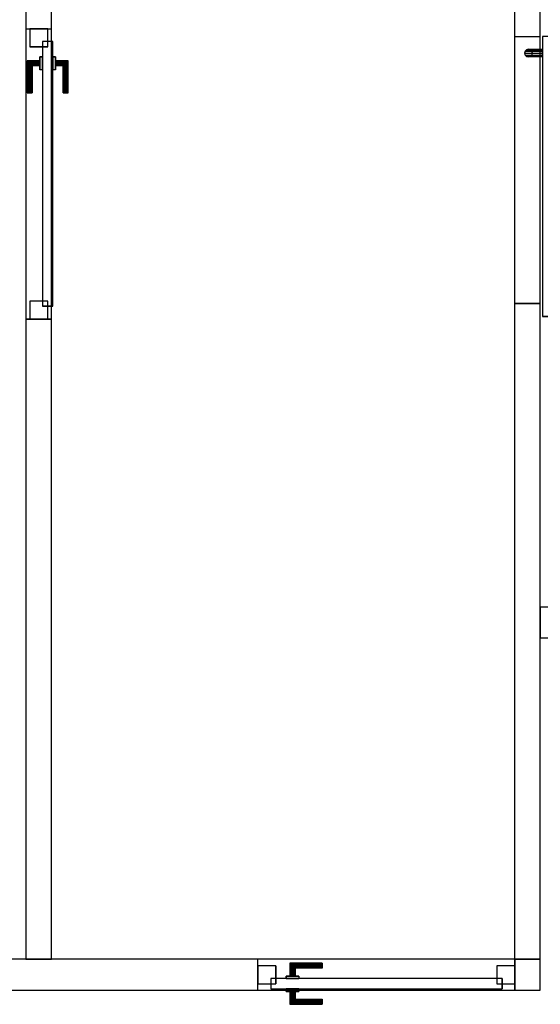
# Model space of a CAD drawing. Header units: metres. Extents: x 391.1 to 430.4, y 12.7 to 29.8.
# Tile 36 of 208: x 401.3 to 403.4, y 22 to 25.8. Entities that reach past the tile are written whole.
import ezdxf

# ---------------------------------------------------------------- set-up
doc = ezdxf.new("R2010")
doc.units = ezdxf.units.M
doc.layers.add('01_CARPINTERIA', color=5, linetype='Continuous', lineweight=25, true_color=0x0000ff)
for name, color, linetype, lineweight in [('A-GENM-____-OTLN', 7, 'Continuous', 18), ('A-WALL-____-MCUT', 7, 'Continuous', 25), ('A-WALL-____-OTLN', 7, 'Continuous', 25)]:
    doc.layers.add(name, color=color, linetype=linetype, lineweight=lineweight)

# ---------------------------------------------------------------- blocks, each defined once
blk = doc.blocks.new('Family - LONDR55-XX_ZZ-ARQ-CAA-M3D-Londres55-155386-02_SAN_P0')
at = {"layer": '01_CARPINTERIA', "color": 161, "true_color": 0xaaaaff}
for p, q in [((0.7499, 0.1487), (0.7499, 0.15)), ((0.7499, 0.15), (0.7499, 0.1487)), ((0.8749, 0.15), (0.7499, 0.15)), ((0.7499, 0.145), (0.7499, 0.1487)), ((0.7499, 0.1487), (0.7499, 0.145)), ((0.8736, 0.1487), (0.7499, 0.1487)), ((0.8736, 0.1487), (0.7499, 0.1487)), ((0.7499, 0.14), (0.7499, 0.145)), ((0.7499, 0.145), (0.7499, 0.14)), ((0.8699, 0.145), (0.7499, 0.145)), ((0.8699, 0.145), (0.7499, 0.145)), ((0.7499, 0.135), (0.7499, 0.14)), ((0.7499, 0.14), (0.7499, 0.135)), ((0.7499, 0.14), (0.8649, 0.14)), ((0.8649, 0.14), (0.7499, 0.14)), ((0.7499, 0.135), (0.7499, 0.1313)), ((0.7499, 0.1313), (0.7499, 0.135)), ((0.8599, 0.135), (0.7499, 0.135)), ((0.8599, 0.135), (0.7499, 0.135)), ((0.7499, 0.1313), (0.7499, 0.13)), ((0.7499, 0.13), (0.7499, 0.1313)), ((0.8563, 0.1313), (0.7499, 0.1313)), ((0.8563, 0.1313), (0.7499, 0.1313)), ((0.8549, 0.13), (0.7499, 0.13)), ((0.8549, 0.13), (0.8563, 0.1313)), ((0.8563, 0.1313), (0.8549, 0.13)), ((0.8549, 0.1), (0.8549, 0.13)), ((0.8563, 0.1313), (0.8599, 0.135)), ((0.8599, 0.135), (0.8563, 0.1313)), ((0.8563, 0.1), (0.8563, 0.1313)), ((0.8563, 0.1), (0.8563, 0.1313)), ((0.8599, 0.135), (0.8649, 0.14)), ((0.8649, 0.14), (0.8599, 0.135)), ((0.8599, 0.1), (0.8599, 0.135)), ((0.8599, 0.1), (0.8599, 0.135)), ((0.8699, 0.145), (0.8649, 0.14)), ((0.8649, 0.14), (0.8699, 0.145)), ((0.8649, 0.14), (0.8649, 0.1)), ((0.8649, 0.1), (0.8649, 0.14)), ((0.8736, 0.1487), (0.8699, 0.145)), ((0.8699, 0.145), (0.8736, 0.1487)), ((0.8699, 0.1), (0.8699, 0.145)), ((0.8699, 0.1), (0.8699, 0.145)), ((0.8749, 0.15), (0.8736, 0.1487)), ((0.8736, 0.1487), (0.8749, 0.15)), ((0.8736, 0.1), (0.8736, 0.1487)), ((0.8736, 0.1), (0.8736, 0.1487)), ((0.8749, 0.1), (0.8749, 0.15)), ((0.9499, 0.09), (0.05, 0.09)), ((0.05, 0.09), (0.05, 0.05)), ((0.9499, 0.09), (0.05, 0.09)), ((0.05, 0.05), (0.05, 0.09)), ((0.8899, 0.1), (0.8399, 0.1)), ((0.8399, 0.1), (0.8899, 0.1)), ((0.8399, 0.09), (0.8399, 0.1)), ((0.8399, 0.09), (0.8399, 0.1)), ((0.8899, 0.09), (0.8399, 0.09)), ((0.8399, 0.09), (0.8899, 0.09)), ((0.8563, 0.1), (0.8549, 0.1)), ((0.8549, 0.1), (0.8563, 0.1)), ((0.8599, 0.1), (0.8563, 0.1)), ((0.8563, 0.1), (0.8599, 0.1)), ((0.8649, 0.1), (0.8599, 0.1)), ((0.8599, 0.1), (0.8649, 0.1)), ((0.8699, 0.1), (0.8649, 0.1)), ((0.8649, 0.1), (0.8699, 0.1)), ((0.8699, 0.1), (0.8736, 0.1)), ((0.8736, 0.1), (0.8699, 0.1)), ((0.8736, 0.1), (0.8749, 0.1)), ((0.8749, 0.1), (0.8736, 0.1)), ((0.8899, 0.09), (0.8899, 0.1)), ((0.8899, 0.1), (0.8899, 0.09)), ((0.9499, 0.05), (0.9499, 0.09)), ((0.9499, 0.05), (0.9499, 0.09)), ((0.07, 0.07), (0, 0.07)), ((0, 0.07), (0, 0)), ((0.07, 0.07), (0, 0.07)), ((0, 0), (0, 0.07)), ((0.05, 0.05), (0.9499, 0.05)), ((0.05, 0.05), (0.9499, 0.05)), ((0.07, 0), (0.07, 0.07)), ((0.07, 0), (0.07, 0.07)), ((0.8399, 0.05), (0.8899, 0.05)), ((0.8899, 0.05), (0.8399, 0.05)), ((0.8399, 0.04), (0.8399, 0.05)), ((0.8399, 0.04), (0.8399, 0.05)), ((0.8399, 0.04), (0.8899, 0.04)), ((0.8899, 0.04), (0.8399, 0.04)), ((0.8563, 0.04), (0.8549, 0.04)), ((0.8549, 0.04), (0.8563, 0.04)), ((0.8549, 0.01), (0.8549, 0.04)), ((0.8599, 0.04), (0.8563, 0.04)), ((0.8563, 0.04), (0.8599, 0.04)), ((0.8563, 0.0087), (0.8563, 0.04)), ((0.8563, 0.0087), (0.8563, 0.04)), ((0.8599, 0.04), (0.8649, 0.04)), ((0.8649, 0.04), (0.8599, 0.04)), ((0.8599, 0.005), (0.8599, 0.04)), ((0.8599, 0.005), (0.8599, 0.04)), ((0.8649, 0.04), (0.8699, 0.04)), ((0.8699, 0.04), (0.8649, 0.04)), ((0.8649, 0.04), (0.8649, 0)), ((0.8649, 0), (0.8649, 0.04)), ((0.8699, 0.04), (0.8736, 0.04)), ((0.8736, 0.04), (0.8699, 0.04)), ((0.8699, -0.005), (0.8699, 0.04)), ((0.8699, -0.005), (0.8699, 0.04)), ((0.8736, 0.04), (0.8749, 0.04)), ((0.8749, 0.04), (0.8736, 0.04)), ((0.8736, -0.0087), (0.8736, 0.04)), ((0.8736, -0.0087), (0.8736, 0.04)), ((0.8749, -0.01), (0.8749, 0.04)), ((0.8899, 0.04), (0.8899, 0.05)), ((0.8899, 0.05), (0.8899, 0.04)), ((0.9999, 0.07), (0.9299, 0.07)), ((0.9299, 0.07), (0.9299, 0)), ((0.9999, 0.07), (0.9299, 0.07)), ((0.9299, 0), (0.9299, 0.07)), ((0.9999, 0), (0.9999, 0.07)), ((0.9999, 0), (0.9999, 0.07)), ((0, 0), (0.07, 0)), ((0, 0), (0.07, 0)), ((0.7499, 0.0087), (0.7499, 0.01)), ((0.7499, 0.01), (0.7499, 0.0087)), ((0.7499, 0.01), (0.8549, 0.01)), ((0.7499, 0.005), (0.7499, 0.0087)), ((0.7499, 0.0087), (0.7499, 0.005)), ((0.7499, 0.0087), (0.8563, 0.0087)), ((0.7499, 0.0087), (0.8563, 0.0087)), ((0.7499, 0), (0.7499, 0.005)), ((0.7499, 0.005), (0.7499, 0)), ((0.7499, 0.005), (0.8599, 0.005)), ((0.7499, 0.005), (0.8599, 0.005)), ((0.7499, -0.005), (0.7499, 0)), ((0.8649, 0), (0.7499, 0)), ((0.7499, 0), (0.8649, 0)), ((0.8563, 0.0087), (0.8549, 0.01)), ((0.8549, 0.01), (0.8563, 0.0087)), ((0.8599, 0.005), (0.8563, 0.0087)), ((0.8563, 0.0087), (0.8599, 0.005)), ((0.8649, 0), (0.8599, 0.005)), ((0.8599, 0.005), (0.8649, 0)), ((0.9299, 0), (0.9999, 0)), ((0.9299, 0), (0.9999, 0)), ((0.7499, 0), (0.7499, -0.005)), ((0.7499, -0.005), (0.7499, -0.0087)), ((0.7499, -0.0087), (0.7499, -0.005)), ((0.7499, -0.005), (0.8699, -0.005)), ((0.7499, -0.005), (0.8699, -0.005)), ((0.7499, -0.0087), (0.7499, -0.01)), ((0.7499, -0.01), (0.7499, -0.0087)), ((0.7499, -0.0087), (0.8736, -0.0087)), ((0.7499, -0.0087), (0.8736, -0.0087)), ((0.7499, -0.01), (0.8749, -0.01)), ((0.8649, 0), (0.8699, -0.005)), ((0.8699, -0.005), (0.8649, 0)), ((0.8699, -0.005), (0.8736, -0.0087)), ((0.8736, -0.0087), (0.8699, -0.005)), ((0.8736, -0.0087), (0.8749, -0.01)), ((0.8749, -0.01), (0.8736, -0.0087))]:
    blk.add_line(p, q, dxfattribs=at)
blk = doc.blocks.new('Family - Porta PB-155387-02_SAN_P0')
blk.add_blockref('Family - LONDR55-XX_ZZ-ARQ-CAA-M3D-Londres55-155386-02_SAN_P0', (0, 0))
blk = doc.blocks.new('Family - Envans PB-155461-02_SAN_P0')
at = {"layer": 'A-WALL-____-MCUT', "color": 253, "true_color": 0xaaaaaa}
for p, q in [((2.49, 0.1), (0, 0.1)), ((0, 0.1), (0, 0)), ((2.49, 0), (2.49, 0.1)), ((3.6199, 0.1), (3.6199, 0)), ((6.1231, 0.1), (3.6199, 0.1)), ((0, 0), (2.49, 0)), ((3.6199, 0), (6.1231, 0))]:
    blk.add_line(p, q, dxfattribs=at)
at = {"layer": 'A-WALL-____-OTLN', "color": 253, "true_color": 0xaaaaaa}
for p, q in [((6.1231, 0.1), (0, 0.1)), ((0, 0.1), (0, 0)), ((3.6199, 0.1), (2.49, 0.1)), ((2.49, 0.1), (2.49, 0)), ((3.6199, 0.1), (3.6199, 0)), ((0, 0), (6.1231, 0)), ((2.49, 0), (3.6199, 0))]:
    blk.add_line(p, q, dxfattribs=at)
at = {"layer": 'A-WALL-____-OTLN', "color": 253, "lineweight": 18, "true_color": 0xaaaaaa}
blk.add_line((-0.0009, 0), (6.1231, 0), dxfattribs=at)
blk = doc.blocks.new('Family - Vano de puerta PB-155463-02_SAN_P0')
at = {"layer": 'A-GENM-____-OTLN', "color": 253, "true_color": 0xaaaaaa}
for p, q in [((401.4564, 25.7607), (401.3564, 25.7607)), ((401.3564, 25.7607), (401.3564, 24.6308)), ((401.4564, 25.7607), (401.3564, 25.7607)), ((401.3564, 24.6308), (401.3564, 25.7607)), ((401.4564, 24.6308), (401.4564, 25.7607)), ((401.4564, 25.7607), (401.4564, 24.6308)), ((401.3564, 24.6308), (401.4564, 24.6308)), ((401.4564, 24.6308), (401.3564, 24.6308))]:
    blk.add_line(p, q, dxfattribs=at)
blk = doc.blocks.new('Family - Envans PB-155636-02_SAN_P0')
at = {"layer": 'A-WALL-____-MCUT', "color": 253, "true_color": 0xaaaaaa}
for p, q in [((2.551, 0.1), (0, 0.1)), ((0, 0.1), (0, 0)), ((2.551, 0), (2.551, 0.1)), ((3.59, 0.1), (3.59, 0)), ((5.9575, 0.1), (3.59, 0.1)), ((0, 0), (2.551, 0)), ((3.59, 0), (5.9575, 0))]:
    blk.add_line(p, q, dxfattribs=at)
at = {"layer": 'A-WALL-____-OTLN', "color": 253, "true_color": 0xaaaaaa}
for p, q in [((5.9575, 0.1), (0, 0.1)), ((0, 0.1), (0, 0)), ((3.59, 0.1), (2.551, 0.1)), ((2.551, 0.1), (2.551, 0)), ((3.59, 0.1), (3.59, 0)), ((0, 0), (5.9575, 0)), ((2.551, 0), (3.59, 0))]:
    blk.add_line(p, q, dxfattribs=at)
at = {"layer": 'A-WALL-____-OTLN', "color": 253, "lineweight": 18, "true_color": 0xaaaaaa}
blk.add_line((-0.0988, 0), (5.9375, 0), dxfattribs=at)
blk = doc.blocks.new('Family - Vano de puerta PB-155638-02_SAN_P0')
at = {"layer": 'A-GENM-____-OTLN', "color": 253, "true_color": 0xaaaaaa}
for p, q in [((403.3564, 25.7308), (403.2564, 25.7308)), ((403.2564, 25.7308), (403.2564, 24.6917)), ((403.3564, 25.7308), (403.2564, 25.7308)), ((403.2564, 24.6917), (403.2564, 25.7308)), ((403.3564, 24.6917), (403.3564, 25.7308)), ((403.3564, 25.7308), (403.3564, 24.6917)), ((403.2564, 24.6917), (403.3564, 24.6917)), ((403.3564, 24.6917), (403.2564, 24.6917))]:
    blk.add_line(p, q, dxfattribs=at)
blk = doc.blocks.new('Family - LONDR55-XX_ZZ-ARQ-CAA-M3D-Londres55-155649-02_SAN_P0')
at = {"layer": '01_CARPINTERIA', "color": 161, "true_color": 0xaaaaff}
for p, q in [((0.1263, 0.1487), (0.125, 0.15)), ((0.125, 0.15), (0.125, 0.1)), ((0.125, 0.15), (0.1263, 0.1487)), ((0.25, 0.15), (0.125, 0.15)), ((0.13, 0.145), (0.1263, 0.1487)), ((0.1263, 0.1487), (0.1263, 0.1)), ((0.1263, 0.1487), (0.1263, 0.1)), ((0.1263, 0.1487), (0.13, 0.145)), ((0.25, 0.1487), (0.1263, 0.1487)), ((0.25, 0.1487), (0.1263, 0.1487)), ((0.135, 0.14), (0.13, 0.145)), ((0.13, 0.145), (0.13, 0.1)), ((0.13, 0.145), (0.13, 0.1)), ((0.13, 0.145), (0.135, 0.14)), ((0.25, 0.145), (0.13, 0.145)), ((0.25, 0.145), (0.13, 0.145)), ((0.135, 0.1), (0.135, 0.14)), ((0.135, 0.14), (0.135, 0.1)), ((0.135, 0.14), (0.14, 0.135)), ((0.14, 0.135), (0.135, 0.14)), ((0.135, 0.14), (0.25, 0.14)), ((0.25, 0.14), (0.135, 0.14)), ((0.14, 0.135), (0.14, 0.1)), ((0.14, 0.135), (0.1437, 0.1313)), ((0.1437, 0.1313), (0.14, 0.135)), ((0.14, 0.135), (0.14, 0.1)), ((0.25, 0.135), (0.14, 0.135)), ((0.25, 0.135), (0.14, 0.135)), ((0.1437, 0.1313), (0.1437, 0.1)), ((0.1437, 0.1313), (0.145, 0.13)), ((0.145, 0.13), (0.1437, 0.1313)), ((0.1437, 0.1313), (0.1437, 0.1)), ((0.25, 0.1313), (0.1437, 0.1313)), ((0.25, 0.1313), (0.1437, 0.1313)), ((0.145, 0.13), (0.145, 0.1)), ((0.25, 0.13), (0.145, 0.13)), ((0.25, 0.1487), (0.25, 0.15)), ((0.25, 0.15), (0.25, 0.1487)), ((0.25, 0.145), (0.25, 0.1487)), ((0.25, 0.1487), (0.25, 0.145)), ((0.25, 0.145), (0.25, 0.14)), ((0.25, 0.14), (0.25, 0.145)), ((0.25, 0.14), (0.25, 0.135)), ((0.25, 0.135), (0.25, 0.14)), ((0.25, 0.135), (0.25, 0.1313)), ((0.25, 0.1313), (0.25, 0.135)), ((0.25, 0.1313), (0.25, 0.13)), ((0.25, 0.13), (0.25, 0.1313)), ((1.0799, 0.09), (0.05, 0.09)), ((0.05, 0.09), (0.05, 0.05)), ((1.0799, 0.09), (0.05, 0.09)), ((0.05, 0.09), (0.05, 0.05)), ((0.16, 0.1), (0.11, 0.1)), ((0.11, 0.1), (0.16, 0.1)), ((0.11, 0.1), (0.11, 0.09)), ((0.11, 0.09), (0.11, 0.1)), ((0.16, 0.09), (0.11, 0.09)), ((0.11, 0.09), (0.16, 0.09)), ((0.1263, 0.1), (0.125, 0.1)), ((0.125, 0.1), (0.1263, 0.1)), ((0.13, 0.1), (0.1263, 0.1)), ((0.1263, 0.1), (0.13, 0.1)), ((0.135, 0.1), (0.13, 0.1)), ((0.13, 0.1), (0.135, 0.1)), ((0.14, 0.1), (0.135, 0.1)), ((0.135, 0.1), (0.14, 0.1)), ((0.14, 0.1), (0.1437, 0.1)), ((0.1437, 0.1), (0.14, 0.1)), ((0.1437, 0.1), (0.145, 0.1)), ((0.145, 0.1), (0.1437, 0.1)), ((0.16, 0.1), (0.16, 0.09)), ((0.16, 0.1), (0.16, 0.09)), ((1.0799, 0.05), (1.0799, 0.09)), ((1.0799, 0.09), (1.0799, 0.05)), ((0.07, 0.07), (0, 0.07)), ((0, 0.07), (0, 0)), ((0.07, 0.07), (0, 0.07)), ((0, 0.07), (0, 0)), ((0.05, 0.05), (1.0799, 0.05)), ((0.05, 0.05), (1.0799, 0.05)), ((0.07, 0), (0.07, 0.07)), ((0.07, 0.07), (0.07, 0)), ((0.11, 0.05), (0.16, 0.05)), ((0.16, 0.05), (0.11, 0.05)), ((0.11, 0.05), (0.11, 0.04)), ((0.11, 0.04), (0.11, 0.05)), ((0.11, 0.04), (0.16, 0.04)), ((0.16, 0.04), (0.11, 0.04)), ((0.1263, 0.04), (0.125, 0.04)), ((0.125, 0.04), (0.1263, 0.04)), ((0.125, 0.04), (0.125, -0.01)), ((0.13, 0.04), (0.1263, 0.04)), ((0.1263, 0.04), (0.13, 0.04)), ((0.1263, 0.04), (0.1263, -0.0087)), ((0.1263, 0.04), (0.1263, -0.0087)), ((0.13, 0.04), (0.135, 0.04)), ((0.135, 0.04), (0.13, 0.04)), ((0.13, 0.04), (0.13, -0.005)), ((0.13, 0.04), (0.13, -0.005)), ((0.135, 0.04), (0.14, 0.04)), ((0.14, 0.04), (0.135, 0.04)), ((0.135, 0), (0.135, 0.04)), ((0.135, 0.04), (0.135, 0)), ((0.14, 0.04), (0.1437, 0.04)), ((0.1437, 0.04), (0.14, 0.04)), ((0.14, 0.04), (0.14, 0.005)), ((0.14, 0.04), (0.14, 0.005)), ((0.1437, 0.04), (0.145, 0.04)), ((0.145, 0.04), (0.1437, 0.04)), ((0.1437, 0.04), (0.1437, 0.0087)), ((0.1437, 0.04), (0.1437, 0.0087)), ((0.145, 0.04), (0.145, 0.01)), ((0.16, 0.05), (0.16, 0.04)), ((0.16, 0.05), (0.16, 0.04)), ((1.1299, 0.07), (1.0599, 0.07)), ((1.0599, 0.07), (1.0599, 0)), ((1.1299, 0.07), (1.0599, 0.07)), ((1.0599, 0.07), (1.0599, 0)), ((1.1299, 0), (1.1299, 0.07)), ((1.1299, 0.07), (1.1299, 0)), ((0, 0), (0.07, 0)), ((0, 0), (0.07, 0)), ((0.13, -0.005), (0.135, 0)), ((0.135, 0), (0.13, -0.005)), ((0.14, 0.005), (0.135, 0)), ((0.135, 0), (0.14, 0.005)), ((0.25, 0), (0.135, 0)), ((0.135, 0), (0.25, 0)), ((0.1437, 0.0087), (0.14, 0.005)), ((0.14, 0.005), (0.1437, 0.0087)), ((0.14, 0.005), (0.25, 0.005)), ((0.14, 0.005), (0.25, 0.005)), ((0.145, 0.01), (0.1437, 0.0087)), ((0.1437, 0.0087), (0.145, 0.01)), ((0.1437, 0.0087), (0.25, 0.0087)), ((0.1437, 0.0087), (0.25, 0.0087)), ((0.145, 0.01), (0.25, 0.01)), ((0.25, 0.0087), (0.25, 0.01)), ((0.25, 0.01), (0.25, 0.0087)), ((0.25, 0.005), (0.25, 0.0087)), ((0.25, 0.0087), (0.25, 0.005)), ((0.25, 0.005), (0.25, 0)), ((0.25, 0), (0.25, 0.005)), ((0.25, 0), (0.25, -0.005)), ((0.25, -0.005), (0.25, 0)), ((1.0599, 0), (1.1299, 0)), ((1.0599, 0), (1.1299, 0)), ((0.125, -0.01), (0.1263, -0.0087)), ((0.1263, -0.0087), (0.125, -0.01)), ((0.125, -0.01), (0.25, -0.01)), ((0.1263, -0.0087), (0.13, -0.005)), ((0.13, -0.005), (0.1263, -0.0087)), ((0.1263, -0.0087), (0.25, -0.0087)), ((0.1263, -0.0087), (0.25, -0.0087)), ((0.13, -0.005), (0.25, -0.005)), ((0.13, -0.005), (0.25, -0.005)), ((0.25, -0.005), (0.25, -0.0087)), ((0.25, -0.0087), (0.25, -0.005)), ((0.25, -0.0087), (0.25, -0.01)), ((0.25, -0.01), (0.25, -0.0087))]:
    blk.add_line(p, q, dxfattribs=at)
blk = doc.blocks.new('Family - Porta PB-155650-02_SAN_P0')
blk.add_blockref('Family - LONDR55-XX_ZZ-ARQ-CAA-M3D-Londres55-155649-02_SAN_P0', (0, 0))
blk = doc.blocks.new('Family - LONDR55-XX_ZZ-ARQ-CAA-M3D-Londres55-155827-02_SAN_P0')
at = {"layer": '01_CARPINTERIA', "color": 161, "true_color": 0xaaaaff}
for p, q in [((0.052, 0.2125), (0.05, 0.205)), ((0.052, 0.2125), (0.05, 0.205)), ((0.05, 0.205), (0.052, 0.1975)), ((0.05, 0.15), (0.05, 0.205)), ((0.05, 0.205), (0.052, 0.1975)), ((0.0575, 0.218), (0.052, 0.2125)), ((0.0575, 0.218), (0.052, 0.2125)), ((0.052, 0.15), (0.052, 0.2125)), ((0.052, 0.1975), (0.0575, 0.192)), ((0.052, 0.15), (0.052, 0.1975)), ((0.052, 0.1975), (0.0575, 0.192)), ((0.065, 0.22), (0.0575, 0.218)), ((0.065, 0.22), (0.0575, 0.218)), ((0.0575, 0.15), (0.0575, 0.218)), ((0.0575, 0.192), (0.065, 0.19)), ((0.0575, 0.15), (0.0575, 0.192)), ((0.0575, 0.192), (0.065, 0.19)), ((0.0725, 0.218), (0.065, 0.22)), ((0.0725, 0.218), (0.065, 0.22)), ((0.065, 0.15), (0.065, 0.22)), ((0.065, 0.19), (0.0725, 0.192)), ((0.065, 0.19), (0.0725, 0.192)), ((0.078, 0.2125), (0.0725, 0.218)), ((0.078, 0.2125), (0.0725, 0.218)), ((0.0725, 0.15), (0.0725, 0.218)), ((0.0725, 0.192), (0.078, 0.1975)), ((0.0725, 0.192), (0.078, 0.1975)), ((0.0725, 0.15), (0.0725, 0.192)), ((0.08, 0.205), (0.078, 0.2125)), ((0.08, 0.205), (0.078, 0.2125)), ((0.078, 0.15), (0.078, 0.2125)), ((0.078, 0.1975), (0.08, 0.205)), ((0.078, 0.1975), (0.08, 0.205)), ((0.078, 0.15), (0.078, 0.1975)), ((0.08, 0.205), (0.08, 0.15)), ((0.065, 0.15), (0.065, 0.19)), ((1.089, 0.15), (0, 0.15)), ((0, 0.15), (0, 0.11)), ((1.089, 0.15), (0, 0.15)), ((0, 0.15), (0, 0.11)), ((0.052, 0.15), (0.05, 0.15)), ((0.05, 0.15), (0.052, 0.15)), ((0.0575, 0.15), (0.052, 0.15)), ((0.052, 0.15), (0.0575, 0.15)), ((0.065, 0.15), (0.0575, 0.15)), ((0.0575, 0.15), (0.065, 0.15)), ((0.0725, 0.15), (0.065, 0.15)), ((0.065, 0.15), (0.0725, 0.15)), ((0.078, 0.15), (0.0725, 0.15)), ((0.0725, 0.15), (0.078, 0.15)), ((0.078, 0.15), (0.08, 0.15)), ((0.08, 0.15), (0.078, 0.15)), ((1.089, 0.11), (1.089, 0.15)), ((1.089, 0.15), (1.089, 0.11)), ((0, 0.11), (1.089, 0.11)), ((0, 0.11), (1.089, 0.11)), ((0.05, 0.055), (0.05, 0.11)), ((0.052, 0.11), (0.05, 0.11)), ((0.05, 0.11), (0.052, 0.11)), ((0.052, 0.0475), (0.052, 0.11)), ((0.052, 0.0625), (0.052, 0.11)), ((0.0575, 0.11), (0.052, 0.11)), ((0.052, 0.11), (0.0575, 0.11)), ((0.0575, 0.042), (0.0575, 0.11)), ((0.0575, 0.068), (0.0575, 0.11)), ((0.065, 0.11), (0.0575, 0.11)), ((0.0575, 0.11), (0.065, 0.11)), ((0.065, 0.04), (0.065, 0.11)), ((0.065, 0.07), (0.065, 0.11)), ((0.0725, 0.11), (0.065, 0.11)), ((0.065, 0.11), (0.0725, 0.11)), ((0.0725, 0.042), (0.0725, 0.11)), ((0.0725, 0.068), (0.0725, 0.11)), ((0.078, 0.11), (0.0725, 0.11)), ((0.0725, 0.11), (0.078, 0.11)), ((0.078, 0.0475), (0.078, 0.11)), ((0.078, 0.0625), (0.078, 0.11)), ((0.078, 0.11), (0.08, 0.11)), ((0.08, 0.11), (0.078, 0.11)), ((0.08, 0.11), (0.08, 0.055)), ((0.052, 0.0625), (0.05, 0.055)), ((0.052, 0.0625), (0.05, 0.055)), ((0.05, 0.055), (0.052, 0.0475)), ((0.05, 0.055), (0.052, 0.0475)), ((0.0575, 0.068), (0.052, 0.0625)), ((0.0575, 0.068), (0.052, 0.0625)), ((0.052, 0.0475), (0.0575, 0.042)), ((0.052, 0.0475), (0.0575, 0.042)), ((0.065, 0.07), (0.0575, 0.068)), ((0.065, 0.07), (0.0575, 0.068)), ((0.0575, 0.042), (0.065, 0.04)), ((0.0575, 0.042), (0.065, 0.04)), ((0.0725, 0.068), (0.065, 0.07)), ((0.0725, 0.068), (0.065, 0.07)), ((0.065, 0.04), (0.0725, 0.042)), ((0.065, 0.04), (0.0725, 0.042)), ((0.078, 0.0625), (0.0725, 0.068)), ((0.078, 0.0625), (0.0725, 0.068)), ((0.0725, 0.042), (0.078, 0.0475)), ((0.0725, 0.042), (0.078, 0.0475)), ((0.08, 0.055), (0.078, 0.0625)), ((0.08, 0.055), (0.078, 0.0625)), ((0.078, 0.0475), (0.08, 0.055)), ((0.078, 0.0475), (0.08, 0.055))]:
    blk.add_line(p, q, dxfattribs=at)
blk = doc.blocks.new('Family - Porta PB-155828-02_SAN_P0')
blk.add_blockref('Family - LONDR55-XX_ZZ-ARQ-CAA-M3D-Londres55-155827-02_SAN_P0', (0, 0))
blk = doc.blocks.new('Family - Envans PB-155875-02_SAN_P0')
at = {"layer": 'A-WALL-____-MCUT', "color": 253, "true_color": 0xaaaaaa}
for p, q in [((3.2522, 0.12), (0, 0.12)), ((0, 0.12), (0, 0)), ((3.2522, 0), (3.2522, 0.12)), ((4.2521, 0.12), (4.2521, 0)), ((4.35, 0.12), (4.2521, 0.12)), ((4.35, 0), (4.35, 0.12)), ((0, 0), (3.2522, 0)), ((4.2521, 0), (4.35, 0))]:
    blk.add_line(p, q, dxfattribs=at)
at = {"layer": 'A-WALL-____-OTLN', "color": 253, "true_color": 0xaaaaaa}
for p, q in [((4.35, 0.12), (0, 0.12)), ((0, 0.12), (0, 0)), ((3.2522, 0), (3.2522, 0.12)), ((4.2521, 0.12), (3.2522, 0.12)), ((4.2521, 0), (4.2521, 0.12)), ((4.35, 0), (4.35, 0.12)), ((0, 0), (4.35, 0)), ((3.2522, 0), (4.2521, 0))]:
    blk.add_line(p, q, dxfattribs=at)
at = {"layer": 'A-WALL-____-OTLN', "color": 253, "lineweight": 18, "true_color": 0xaaaaaa}
blk.add_line((0, 0), (4.35, 0), dxfattribs=at)
blk = doc.blocks.new('Family - Vano de puerta PB-155877-02_SAN_P0')
at = {"layer": 'A-GENM-____-OTLN', "color": 253, "true_color": 0xaaaaaa}
for p, q in [((402.2587, 22.1408), (402.2587, 22.0208)), ((403.2586, 22.1408), (402.2587, 22.1408)), ((402.2587, 22.1408), (402.2587, 22.0208)), ((402.2587, 22.1408), (403.2586, 22.1408)), ((403.2586, 22.0208), (403.2586, 22.1408)), ((403.2586, 22.1408), (403.2586, 22.0208)), ((402.2587, 22.0208), (403.2586, 22.0208)), ((403.2586, 22.0208), (402.2587, 22.0208))]:
    blk.add_line(p, q, dxfattribs=at)
blk = doc.blocks.new('Family - Envans PB-155900-02_SAN_P0')
at = {"layer": 'A-WALL-____-MCUT', "color": 253, "true_color": 0xaaaaaa}
for p, q in [((1, 0.12), (0, 0.12)), ((0, 0.12), (0, 0)), ((1, 0), (1, 0.12)), ((0, 0), (1, 0))]:
    blk.add_line(p, q, dxfattribs=at)
at = {"layer": 'A-WALL-____-OTLN', "color": 253, "true_color": 0xaaaaaa}
for p, q in [((1, 0.12), (0, 0.12)), ((0, 0.12), (0, 0)), ((1, 0), (1, 0.12)), ((0, 0), (1, 0))]:
    blk.add_line(p, q, dxfattribs=at)
at = {"layer": 'A-WALL-____-OTLN', "color": 253, "lineweight": 18, "true_color": 0xaaaaaa}
blk.add_line((0, 0), (1, 0), dxfattribs=at)
blk = doc.blocks.new('LONDR55-XX_ZZ-ARQ-CAA-M3D-Londres55_ifc-1-02_SAN_P0')
at = {"layer": '01_CARPINTERIA', "color": 253, "lineweight": 18, "true_color": 0xaaaaaa}
for name, p, rotation in [('Family - Porta PB-155650-02_SAN_P0', (401.3714, 25.7607), 270), ('Family - Porta PB-155828-02_SAN_P0', (403.2564, 25.7308), 270), ('Family - Porta PB-155387-02_SAN_P0', (403.2586, 22.1158), 180)]:
    blk.add_blockref(name, p, dxfattribs=dict(at, rotation=rotation))
at = {"layer": 'A-GENM-____-OTLN', "color": 253, "lineweight": 18, "true_color": 0xaaaaaa}
for name in ['Family - Vano de puerta PB-155463-02_SAN_P0', 'Family - Vano de puerta PB-155638-02_SAN_P0', 'Family - Vano de puerta PB-155877-02_SAN_P0']:
    blk.add_blockref(name, (0, 0), dxfattribs=at)
at = {"layer": 'A-WALL-____-OTLN', "color": 253, "lineweight": 18, "true_color": 0xaaaaaa, "rotation": 90}
for name, p in [('Family - Envans PB-155461-02_SAN_P0', (401.4564, 22.1408)), ('Family - Envans PB-155636-02_SAN_P0', (403.3564, 22.1408))]:
    blk.add_blockref(name, p, dxfattribs=at)
at = {"layer": 'A-WALL-____-OTLN', "color": 253, "lineweight": 18, "true_color": 0xaaaaaa}
for name, p in [('Family - Envans PB-155900-02_SAN_P0', (403.3564, 23.3908)), ('Family - Envans PB-155875-02_SAN_P0', (399.0064, 22.0208))]:
    blk.add_blockref(name, p, dxfattribs=at)

msp = doc.modelspace()

# ---------------------------------------------------------------- block references
at = {"lineweight": 5}
msp.add_blockref('LONDR55-XX_ZZ-ARQ-CAA-M3D-Londres55_ifc-1-02_SAN_P0', (0, 0), dxfattribs=at)

doc.saveas('drawing.dxf')
